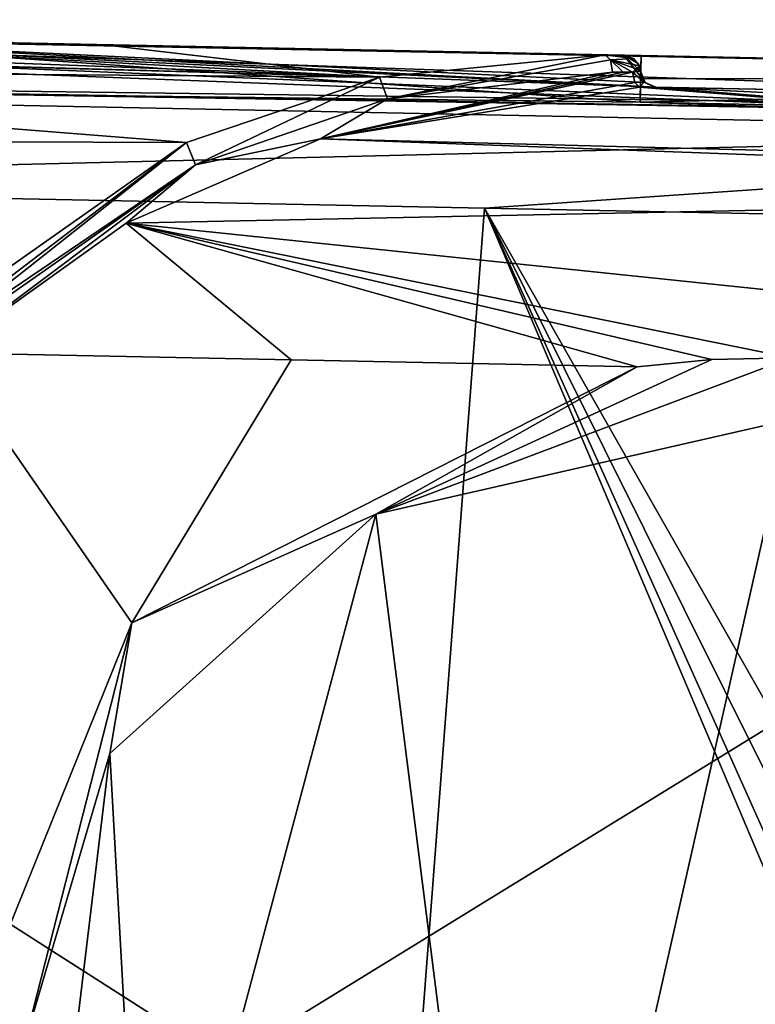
# Model space of a CAD drawing. Extents: x -250 to 250, y -697 to 625.
# Tile 9 of 256: x -199 to -176, y -663 to -631. Entities that reach past the tile are written whole.
import ezdxf

# ---------------------------------------------------------------- set-up
doc = ezdxf.new("R2010")
doc.units = 0
doc.header["$LTSCALE"] = 25.405557
for name, color, linetype in [('12', 7, 'CONTINUOUS'), ('122', 7, 'CONTINUOUS'), ('124', 7, 'CONTINUOUS'), ('125', 7, 'CONTINUOUS'), ('126', 7, 'CONTINUOUS'), ('132', 7, 'CONTINUOUS'), ('143', 7, 'CONTINUOUS'), ('145', 7, 'CONTINUOUS'), ('146', 7, 'CONTINUOUS'), ('147', 7, 'CONTINUOUS'), ('20', 7, 'CONTINUOUS'), ('21', 7, 'CONTINUOUS'), ('26', 7, 'CONTINUOUS'), ('27', 7, 'CONTINUOUS'), ('28', 7, 'CONTINUOUS'), ('3', 7, 'CONTINUOUS'), ('35', 7, 'CONTINUOUS'), ('39', 7, 'CONTINUOUS'), ('4', 7, 'CONTINUOUS'), ('40', 7, 'CONTINUOUS'), ('41', 7, 'CONTINUOUS'), ('42', 7, 'CONTINUOUS'), ('43', 7, 'CONTINUOUS'), ('5', 7, 'CONTINUOUS'), ('55', 7, 'CONTINUOUS'), ('63', 7, 'CONTINUOUS')]:
    doc.layers.add(name, color=color, linetype=linetype)

msp = doc.modelspace()

# ---------------------------------------------------------------- linework, layer by layer
at = {"layer": '12', "color": 7, "linetype": 'CONTINUOUS'}
for points in [[(-217.512, -632.341, -13.433), (-212.55, -631.833, -10), (-187.6, -633.196, -14.056), (-217.512, -632.341, -13.433)], [(-212.55, -631.833, -10), (-196.453, -632.157, -10), (-187.6, -633.196, -14.056), (-212.55, -631.833, -10)], [(-196.453, -632.157, -10), (-180.355, -632.482, -10), (-187.6, -633.196, -14.056), (-196.453, -632.157, -10)], [(-223.826, -632.924, -14.962), (-217.63, -632.358, -13.485), (-187.6, -633.196, -14.056), (-223.826, -632.924, -14.962)], [(-217.63, -632.358, -13.485), (-217.512, -632.341, -13.433), (-187.6, -633.196, -14.056), (-217.63, -632.358, -13.485)], [(-223.871, -635.189, -17.669), (-223.826, -632.924, -14.962), (-193.801, -635.299, -17.226), (-223.871, -635.189, -17.669)], [(-193.801, -635.299, -17.226), (-223.826, -632.924, -14.962), (-187.6, -633.196, -14.056), (-193.801, -635.299, -17.226)], [(-202.29, -641.256, -19.969), (-223.871, -635.189, -17.669), (-193.801, -635.299, -17.226), (-202.29, -641.256, -19.969)]]:
    msp.add_3dface(points, dxfattribs=at)
at = {"layer": '122', "color": 7, "linetype": 'CONTINUOUS'}
for points in [[(-213.714, -688.714, 20), (-188.417, -692.2, 20), (-224, -636.604, 20), (-213.714, -688.714, 20)], [(-224, -636.604, 20), (-188.417, -692.2, 20), (-184.228, -637.405, 20), (-224, -636.604, 20)], [(-188.417, -692.2, 20), (-161, -692.2, 20), (-184.228, -637.405, 20), (-188.417, -692.2, 20)], [(-159.828, -686.372, 20), (-157, -685.2, 20), (-184.228, -637.405, 20), (-159.828, -686.372, 20)], [(-184.228, -637.405, 20), (-157, -685.2, 20), (-144.456, -638.205, 20), (-184.228, -637.405, 20)], [(-161, -689.2, 20), (-159.828, -686.372, 20), (-184.228, -637.405, 20), (-161, -689.2, 20)], [(-161, -692.2, 20), (-161, -689.2, 20), (-184.228, -637.405, 20), (-161, -692.2, 20)]]:
    msp.add_3dface(points, dxfattribs=at)
at = {"layer": '124', "color": 7, "linetype": 'CONTINUOUS'}
for points in [[(-179.192, -632.505, 0.025), (-209.04, -631.904, 0.025), (-179.192, -632.505, 15), (-179.192, -632.505, 0.025)], [(-209.04, -631.904, 0.025), (-199.332, -632.099, 15), (-179.192, -632.505, 15), (-209.04, -631.904, 0.025)]]:
    msp.add_3dface(points, dxfattribs=at)
at = {"layer": '125', "color": 7, "linetype": 'CONTINUOUS'}
for points in [[(-179.223, -634.005, 0.025), (-242, -633.241, 0.025), (-209.04, -631.904, 0.025), (-179.223, -634.005, 0.025)], [(-179.192, -632.505, 0.025), (-179.223, -634.005, 0.025), (-209.04, -631.904, 0.025), (-179.192, -632.505, 0.025)], [(-144.396, -635.206, 0.025), (-242, -633.241, 0.025), (-179.223, -634.005, 0.025), (-144.396, -635.206, 0.025)], [(-144.386, -634.706, 0.025), (-144.396, -635.206, 0.025), (-179.223, -634.005, 0.025), (-144.386, -634.706, 0.025)]]:
    msp.add_3dface(points, dxfattribs=at)
at = {"layer": '126', "color": 7, "linetype": 'CONTINUOUS'}
for points in [[(-242, -633.241, 0.025), (-144.396, -635.206, 0.025), (-242, -633.241), (-242, -633.241, 0.025)], [(-144.396, -635.206, 0.025), (-144.396, -635.206), (-242, -633.241), (-144.396, -635.206, 0.025)]]:
    msp.add_3dface(points, dxfattribs=at)
at = {"layer": '132', "color": 7, "linetype": 'CONTINUOUS'}
for points in [[(-223.934, -633.32, 18.77), (-144.379, -634.383, 18.222), (-223.9, -631.652, 15.685), (-223.934, -633.32, 18.77)], [(-144.379, -634.383, 18.222), (-144.356, -633.206, 15), (-223.9, -631.652, 15.685), (-144.379, -634.383, 18.222)], [(-223.9, -631.652, 15.685), (-144.356, -633.206, 15), (-221.712, -631.67, 15.464), (-223.9, -631.652, 15.685)], [(-221.712, -631.67, 15.464), (-144.356, -633.206, 15), (-179.192, -632.505, 15), (-221.712, -631.67, 15.464)], [(-199.332, -632.099, 15), (-221.712, -631.67, 15.464), (-179.192, -632.505, 15), (-199.332, -632.099, 15)], [(-224, -636.604, 20), (-144.385, -634.671, 18.536), (-223.935, -633.358, 18.803), (-224, -636.604, 20)], [(-223.935, -633.358, 18.803), (-144.385, -634.671, 18.536), (-223.934, -633.32, 18.77), (-223.935, -633.358, 18.803)], [(-144.385, -634.671, 18.536), (-144.379, -634.383, 18.222), (-223.934, -633.32, 18.77), (-144.385, -634.671, 18.536)], [(-224, -636.604, 20), (-184.228, -637.405, 20), (-144.385, -634.671, 18.536), (-224, -636.604, 20)], [(-184.228, -637.405, 20), (-144.456, -638.205, 20), (-144.385, -634.671, 18.536), (-184.228, -637.405, 20)]]:
    msp.add_3dface(points, dxfattribs=at)
at = {"layer": '143', "color": 7, "linetype": 'CONTINUOUS'}
for points in [[(-144.386, -634.706, 0.025), (-179.223, -634.005, 0.025), (-144.386, -634.706, 0.483), (-144.386, -634.706, 0.025)], [(-179.223, -634.005, 0.025), (-179.223, -634.005, 0.483), (-144.386, -634.706, 0.483), (-179.223, -634.005, 0.025)]]:
    msp.add_3dface(points, dxfattribs=at)
at = {"layer": '145', "color": 7, "linetype": 'CONTINUOUS'}
for points in [[(-179.223, -634.005, 0.025), (-179.192, -632.505, 0.025), (-179.192, -632.505, 15), (-179.223, -634.005, 0.025)], [(-179.223, -634.005, 0.025), (-179.192, -632.505, 15), (-179.207, -633.255, 7.741), (-179.223, -634.005, 0.025)], [(-179.223, -634.005, 0.483), (-179.223, -634.005, 0.025), (-179.207, -633.255, 7.741), (-179.223, -634.005, 0.483)]]:
    msp.add_3dface(points, dxfattribs=at)
at = {"layer": '146', "color": 7, "linetype": 'CONTINUOUS'}
for points in [[(-242, -633.241), (-144.396, -635.206), (-242, -695.2), (-242, -633.241)], [(-242, -695.2), (-144.396, -635.206), (-145, -695.2), (-242, -695.2)]]:
    msp.add_3dface(points, dxfattribs=at)
at = {"layer": '147', "color": 7, "linetype": 'CONTINUOUS'}
for points in [[(-179.192, -632.505, 15), (-144.356, -633.206, 15), (-179.207, -633.255, 7.741), (-179.192, -632.505, 15)], [(-144.356, -633.206, 15), (-179.223, -634.005, 0.483), (-179.207, -633.255, 7.741), (-144.356, -633.206, 15)], [(-179.223, -634.005, 0.483), (-144.356, -633.206, 15), (-144.386, -634.706, 0.483), (-179.223, -634.005, 0.483)]]:
    msp.add_3dface(points, dxfattribs=at)
at = {"layer": '20', "color": 7, "linetype": 'CONTINUOUS'}
for points in [[(-144.396, -635.206), (-242, -633.241), (-145, -695.2), (-144.396, -635.206)], [(-242, -633.241), (-242, -695.2), (-145, -695.2), (-242, -633.241)]]:
    msp.add_3dface(points, dxfattribs=at)
at = {"layer": '21', "color": 7, "linetype": 'CONTINUOUS'}
for points in [[(-195.562, -650.725, -19), (-201, -664.2, -19), (-201.568, -642.056, -19), (-195.562, -650.725, -19)], [(-190.442, -642.281, -19), (-195.562, -650.725, -19), (-201.568, -642.056, -19), (-190.442, -642.281, -19)], [(-179.316, -642.505, -19), (-195.562, -650.725, -19), (-190.442, -642.281, -19), (-179.316, -642.505, -19)]]:
    msp.add_3dface(points, dxfattribs=at)
at = {"layer": '26', "color": 7, "linetype": 'CONTINUOUS'}
for points in [[(-144.376, -634.206, -0.025), (-144.376, -634.206, -10), (-178.758, -633.514, -10), (-144.376, -634.206, -0.025)], [(-178.724, -633.515, -9.854), (-144.376, -634.206, -0.025), (-178.758, -633.514, -10), (-178.724, -633.515, -9.854)], [(-178.713, -633.515, -9.701), (-144.376, -634.206, -0.025), (-178.724, -633.515, -9.854), (-178.713, -633.515, -9.701)], [(-178.713, -633.515, -0.025), (-144.376, -634.206, -0.025), (-178.713, -633.515, -9.701), (-178.713, -633.515, -0.025)]]:
    msp.add_3dface(points, dxfattribs=at)
at = {"layer": '27', "color": 7, "linetype": 'CONTINUOUS'}
for points in [[(-179.24, -633.521, -10.552), (-144.419, -636.346, -15.826), (-189.493, -635.179, -15.506), (-179.24, -633.521, -10.552)], [(-178.941, -633.516, -10.32), (-144.419, -636.346, -15.826), (-179.24, -633.521, -10.552), (-178.941, -633.516, -10.32)], [(-178.758, -633.514, -10), (-144.419, -636.346, -15.826), (-178.941, -633.516, -10.32), (-178.758, -633.514, -10)], [(-144.376, -634.206, -10), (-144.419, -636.346, -15.826), (-178.758, -633.514, -10), (-144.376, -634.206, -10)], [(-189.493, -635.179, -15.506), (-144.429, -636.842, -16.364), (-195.747, -637.892, -17.917), (-189.493, -635.179, -15.506)], [(-144.419, -636.346, -15.826), (-144.429, -636.842, -16.364), (-189.493, -635.179, -15.506), (-144.419, -636.346, -15.826)], [(-144.429, -636.842, -16.364), (-144.557, -643.204, -19), (-195.747, -637.892, -17.917), (-144.429, -636.842, -16.364)], [(-190.442, -642.281, -19), (-201.568, -642.056, -19), (-195.747, -637.892, -17.917), (-190.442, -642.281, -19)], [(-144.557, -643.204, -19), (-174.376, -642.215, -18.992), (-195.747, -637.892, -17.917), (-144.557, -643.204, -19)], [(-179.316, -642.505, -19), (-190.442, -642.281, -19), (-195.747, -637.892, -17.917), (-179.316, -642.505, -19)], [(-179.316, -642.505, -19), (-195.747, -637.892, -17.917), (-176.922, -642.265, -18.995), (-179.316, -642.505, -19)], [(-195.747, -637.892, -17.917), (-174.376, -642.215, -18.992), (-176.922, -642.265, -18.995), (-195.747, -637.892, -17.917)]]:
    msp.add_3dface(points, dxfattribs=at)
at = {"layer": '28', "color": 7, "linetype": 'CONTINUOUS'}
for points in [[(-179.466, -633.033, -10.141), (-189.493, -635.179, -15.506), (-179.768, -633.033, -10.304), (-179.466, -633.033, -10.141)], [(-189.493, -635.179, -15.506), (-179.466, -633.033, -10.141), (-179.397, -633.368, -10.262), (-189.493, -635.179, -15.506)], [(-179.768, -633.033, -10.304), (-189.493, -635.179, -15.506), (-180.107, -633.034, -10.485), (-179.768, -633.033, -10.304)], [(-180.107, -633.034, -10.485), (-189.493, -635.179, -15.506), (-187.343, -633.895, -14.272), (-180.107, -633.034, -10.485)], [(-179.24, -633.521, -10.552), (-189.493, -635.179, -15.506), (-179.397, -633.368, -10.262), (-179.24, -633.521, -10.552)], [(-187.343, -633.895, -14.272), (-189.493, -635.179, -15.506), (-193.518, -636.016, -17.151), (-187.343, -633.895, -14.272)], [(-189.493, -635.179, -15.506), (-195.747, -637.892, -17.917), (-193.518, -636.016, -17.151), (-189.493, -635.179, -15.506)], [(-201.912, -641.696, -19.462), (-193.518, -636.016, -17.151), (-201.802, -641.811, -19.133), (-201.912, -641.696, -19.462)], [(-193.518, -636.016, -17.151), (-201.568, -642.056, -19), (-201.802, -641.811, -19.133), (-193.518, -636.016, -17.151)], [(-195.747, -637.892, -17.917), (-201.568, -642.056, -19), (-193.518, -636.016, -17.151), (-195.747, -637.892, -17.917)]]:
    msp.add_3dface(points, dxfattribs=at)
at = {"layer": '3', "color": 7, "linetype": 'CONTINUOUS'}
for points in [[(-212.55, -631.833, -10), (-209.935, -631.886, -5.274), (-196.453, -632.157, -10), (-212.55, -631.833, -10)], [(-209.935, -631.886, -5.274), (-209.04, -631.904, -0.025), (-196.453, -632.157, -10), (-209.935, -631.886, -5.274)], [(-209.04, -631.904, -0.025), (-179.741, -632.494, -0.025), (-196.453, -632.157, -10), (-209.04, -631.904, -0.025)], [(-196.453, -632.157, -10), (-179.741, -632.494, -0.025), (-180.355, -632.482, -10), (-196.453, -632.157, -10)], [(-180.355, -632.482, -10), (-179.741, -632.494, -0.025), (-180.032, -632.488, -9.827), (-180.355, -632.482, -10)], [(-179.741, -632.494, -0.025), (-179.741, -632.494, -9.671), (-180.032, -632.488, -9.827), (-179.741, -632.494, -0.025)]]:
    msp.add_3dface(points, dxfattribs=at)
at = {"layer": '35', "color": 7, "linetype": 'CONTINUOUS'}
for points in [[(-179.202, -633.029, -0.025), (-179.055, -633.37, -0.025), (-179.202, -633.029, -9.701), (-179.202, -633.029, -0.025)], [(-179.202, -633.029, -9.701), (-179.055, -633.37, -0.025), (-179.055, -633.37, -9.701), (-179.202, -633.029, -9.701)], [(-179.055, -633.37, -0.025), (-178.713, -633.515, -0.025), (-179.055, -633.37, -9.701), (-179.055, -633.37, -0.025)], [(-178.713, -633.515, -0.025), (-178.713, -633.515, -9.701), (-179.055, -633.37, -9.701), (-178.713, -633.515, -0.025)]]:
    msp.add_3dface(points, dxfattribs=at)
at = {"layer": '39', "color": 7, "linetype": 'CONTINUOUS'}
for points in [[(-179.243, -632.835, -9.973), (-179.227, -632.881, -9.907), (-179.349, -632.932, -10.065), (-179.243, -632.835, -9.973)], [(-179.227, -632.881, -9.907), (-179.216, -632.919, -9.853), (-179.349, -632.932, -10.065), (-179.227, -632.881, -9.907)], [(-179.225, -633.002, -9.851), (-179.466, -633.033, -10.141), (-179.349, -632.932, -10.065), (-179.225, -633.002, -9.851)], [(-179.466, -633.033, -10.141), (-179.225, -633.002, -9.851), (-179.093, -633.36, -9.894), (-179.466, -633.033, -10.141)], [(-179.397, -633.368, -10.262), (-179.466, -633.033, -10.141), (-179.093, -633.36, -9.894), (-179.397, -633.368, -10.262)], [(-179.216, -632.919, -9.853), (-179.222, -632.96, -9.851), (-179.349, -632.932, -10.065), (-179.216, -632.919, -9.853)], [(-179.222, -632.96, -9.851), (-179.225, -633.002, -9.851), (-179.349, -632.932, -10.065), (-179.222, -632.96, -9.851)], [(-179.24, -633.521, -10.552), (-179.397, -633.368, -10.262), (-179.093, -633.36, -9.894), (-179.24, -633.521, -10.552)], [(-178.758, -633.514, -10), (-179.24, -633.521, -10.552), (-179.093, -633.36, -9.894), (-178.758, -633.514, -10)], [(-178.758, -633.514, -10), (-178.941, -633.516, -10.32), (-179.24, -633.521, -10.552), (-178.758, -633.514, -10)]]:
    msp.add_3dface(points, dxfattribs=at)
at = {"layer": '4', "color": 7, "linetype": 'CONTINUOUS'}
for points in [[(-242, -633.241, -0.025), (-144.396, -635.206, -0.025), (-240.466, -631.494, -0.025), (-242, -633.241, -0.025)], [(-240.466, -631.494, -0.025), (-144.396, -635.206, -0.025), (-236.5, -631.351, -0.025), (-240.466, -631.494, -0.025)], [(-144.396, -635.206, -0.025), (-178.713, -633.515, -0.025), (-236.5, -631.351, -0.025), (-144.396, -635.206, -0.025)], [(-213.5, -631.814, -0.025), (-236.5, -631.351, -0.025), (-178.713, -633.515, -0.025), (-213.5, -631.814, -0.025)], [(-209.04, -631.904, -0.025), (-213.5, -631.814, -0.025), (-178.713, -633.515, -0.025), (-209.04, -631.904, -0.025)], [(-179.741, -632.494, -0.025), (-209.04, -631.904, -0.025), (-179.055, -633.37, -0.025), (-179.741, -632.494, -0.025)], [(-179.055, -633.37, -0.025), (-209.04, -631.904, -0.025), (-178.713, -633.515, -0.025), (-179.055, -633.37, -0.025)], [(-179.284, -632.755, -0.025), (-179.741, -632.494, -0.025), (-179.202, -633.029, -0.025), (-179.284, -632.755, -0.025)], [(-179.202, -633.029, -0.025), (-179.741, -632.494, -0.025), (-179.055, -633.37, -0.025), (-179.202, -633.029, -0.025)], [(-178.713, -633.515, -0.025), (-144.396, -635.206, -0.025), (-144.376, -634.206, -0.025), (-178.713, -633.515, -0.025)]]:
    msp.add_3dface(points, dxfattribs=at)
at = {"layer": '40', "color": 7, "linetype": 'CONTINUOUS'}
for points in [[(-179.225, -633.002, -9.851), (-179.222, -632.96, -9.851), (-179.207, -632.973, -9.778), (-179.225, -633.002, -9.851)], [(-179.202, -633.029, -9.701), (-179.225, -633.002, -9.851), (-179.207, -632.973, -9.778), (-179.202, -633.029, -9.701)], [(-179.225, -633.002, -9.851), (-179.202, -633.029, -9.701), (-179.093, -633.36, -9.894), (-179.225, -633.002, -9.851)], [(-179.222, -632.96, -9.851), (-179.216, -632.919, -9.853), (-179.207, -632.973, -9.778), (-179.222, -632.96, -9.851)], [(-179.202, -633.029, -9.701), (-179.055, -633.37, -9.701), (-179.093, -633.36, -9.894), (-179.202, -633.029, -9.701)], [(-178.713, -633.515, -9.701), (-178.724, -633.515, -9.854), (-179.093, -633.36, -9.894), (-178.713, -633.515, -9.701)], [(-179.055, -633.37, -9.701), (-178.713, -633.515, -9.701), (-179.093, -633.36, -9.894), (-179.055, -633.37, -9.701)], [(-178.724, -633.515, -9.854), (-178.758, -633.514, -10), (-179.093, -633.36, -9.894), (-178.724, -633.515, -9.854)]]:
    msp.add_3dface(points, dxfattribs=at)
at = {"layer": '41', "color": 7, "linetype": 'CONTINUOUS'}
for points in [[(-179.741, -632.494, -0.025), (-179.284, -632.755, -0.025), (-179.741, -632.494, -9.671), (-179.741, -632.494, -0.025)], [(-179.741, -632.494, -9.671), (-179.284, -632.755, -0.025), (-179.43, -632.598, -9.858), (-179.741, -632.494, -9.671)], [(-179.284, -632.755, -0.025), (-179.243, -632.835, -9.973), (-179.43, -632.598, -9.858), (-179.284, -632.755, -0.025)], [(-179.284, -632.755, -0.025), (-179.202, -633.029, -0.025), (-179.243, -632.835, -9.973), (-179.284, -632.755, -0.025)], [(-179.202, -633.029, -0.025), (-179.227, -632.881, -9.907), (-179.243, -632.835, -9.973), (-179.202, -633.029, -0.025)], [(-179.202, -633.029, -0.025), (-179.216, -632.919, -9.853), (-179.227, -632.881, -9.907), (-179.202, -633.029, -0.025)], [(-179.216, -632.919, -9.853), (-179.202, -633.029, -0.025), (-179.207, -632.973, -9.778), (-179.216, -632.919, -9.853)], [(-179.202, -633.029, -0.025), (-179.202, -633.029, -9.701), (-179.207, -632.973, -9.778), (-179.202, -633.029, -0.025)]]:
    msp.add_3dface(points, dxfattribs=at)
at = {"layer": '42', "color": 7, "linetype": 'CONTINUOUS'}
for points in [[(-187.6, -633.196, -14.056), (-180.355, -632.482, -10), (-187.343, -633.895, -14.272), (-187.6, -633.196, -14.056)], [(-187.343, -633.895, -14.272), (-180.355, -632.482, -10), (-180.175, -632.645, -10.342), (-187.343, -633.895, -14.272)], [(-180.107, -633.034, -10.485), (-187.343, -633.895, -14.272), (-180.175, -632.645, -10.342), (-180.107, -633.034, -10.485)], [(-193.801, -635.299, -17.226), (-187.6, -633.196, -14.056), (-193.518, -636.016, -17.151), (-193.801, -635.299, -17.226)], [(-187.6, -633.196, -14.056), (-187.343, -633.895, -14.272), (-193.518, -636.016, -17.151), (-187.6, -633.196, -14.056)], [(-202.29, -641.256, -19.969), (-193.801, -635.299, -17.226), (-202.025, -641.547, -19.834), (-202.29, -641.256, -19.969)], [(-193.801, -635.299, -17.226), (-201.912, -641.696, -19.462), (-202.025, -641.547, -19.834), (-193.801, -635.299, -17.226)], [(-193.801, -635.299, -17.226), (-193.518, -636.016, -17.151), (-201.912, -641.696, -19.462), (-193.801, -635.299, -17.226)]]:
    msp.add_3dface(points, dxfattribs=at)
at = {"layer": '43', "color": 7, "linetype": 'CONTINUOUS'}
for points in [[(-180.355, -632.482, -10), (-180.032, -632.488, -9.827), (-179.43, -632.598, -9.858), (-180.355, -632.482, -10)], [(-180.355, -632.482, -10), (-179.43, -632.598, -9.858), (-180.175, -632.645, -10.342), (-180.355, -632.482, -10)], [(-180.032, -632.488, -9.827), (-179.741, -632.494, -9.671), (-179.43, -632.598, -9.858), (-180.032, -632.488, -9.827)], [(-179.43, -632.598, -9.858), (-179.243, -632.835, -9.973), (-180.175, -632.645, -10.342), (-179.43, -632.598, -9.858)], [(-179.466, -633.033, -10.141), (-179.768, -633.033, -10.304), (-180.175, -632.645, -10.342), (-179.466, -633.033, -10.141)], [(-179.349, -632.932, -10.065), (-179.466, -633.033, -10.141), (-180.175, -632.645, -10.342), (-179.349, -632.932, -10.065)], [(-179.768, -633.033, -10.304), (-180.107, -633.034, -10.485), (-180.175, -632.645, -10.342), (-179.768, -633.033, -10.304)], [(-179.243, -632.835, -9.973), (-179.349, -632.932, -10.065), (-180.175, -632.645, -10.342), (-179.243, -632.835, -9.973)]]:
    msp.add_3dface(points, dxfattribs=at)
at = {"layer": '5', "color": 7, "linetype": 'CONTINUOUS'}
for points in [[(-144.396, -635.206, -0.025), (-242, -633.241, -0.025), (-144.396, -635.206), (-144.396, -635.206, -0.025)], [(-144.396, -635.206), (-242, -633.241, -0.025), (-242, -633.241), (-144.396, -635.206)]]:
    msp.add_3dface(points, dxfattribs=at)
at = {"layer": '55', "color": 7, "linetype": 'CONTINUOUS'}
for points in [[(-174.416, -644.206, -17), (-183.197, -682.997, -17), (-187.718, -647.239, -17), (-174.416, -644.206, -17)], [(-166.804, -682.998, -17), (-183.197, -682.997, -17), (-174.416, -644.206, -17), (-166.804, -682.998, -17)], [(-187.718, -647.239, -17), (-195.139, -675.079, -17), (-196.263, -654.925, -17), (-187.718, -647.239, -17)], [(-183.197, -682.997, -17), (-195.139, -675.079, -17), (-187.718, -647.239, -17), (-183.197, -682.997, -17)], [(-198.053, -669.764, -17), (-199, -664.2, -17), (-196.263, -654.925, -17), (-198.053, -669.764, -17)], [(-195.139, -675.079, -17), (-198.053, -669.764, -17), (-196.263, -654.925, -17), (-195.139, -675.079, -17)]]:
    msp.add_3dface(points, dxfattribs=at)
at = {"layer": '63', "color": 7, "linetype": 'CONTINUOUS'}
for points in [[(-176.922, -642.265, -18.995), (-174.376, -642.215, -18.992), (-187.718, -647.239, -17), (-176.922, -642.265, -18.995)], [(-174.376, -642.215, -18.992), (-174.416, -644.206, -17), (-187.718, -647.239, -17), (-174.376, -642.215, -18.992)], [(-179.316, -642.505, -19), (-176.922, -642.265, -18.995), (-187.718, -647.239, -17), (-179.316, -642.505, -19)], [(-195.562, -650.725, -19), (-179.316, -642.505, -19), (-187.718, -647.239, -17), (-195.562, -650.725, -19)], [(-195.562, -650.725, -19), (-187.718, -647.239, -17), (-196.263, -654.925, -17), (-195.562, -650.725, -19)], [(-201, -664.2, -19), (-195.562, -650.725, -19), (-199, -664.2, -17), (-201, -664.2, -19)], [(-199, -664.2, -17), (-195.562, -650.725, -19), (-196.263, -654.925, -17), (-199, -664.2, -17)]]:
    msp.add_3dface(points, dxfattribs=at)

doc.saveas('drawing.dxf')
